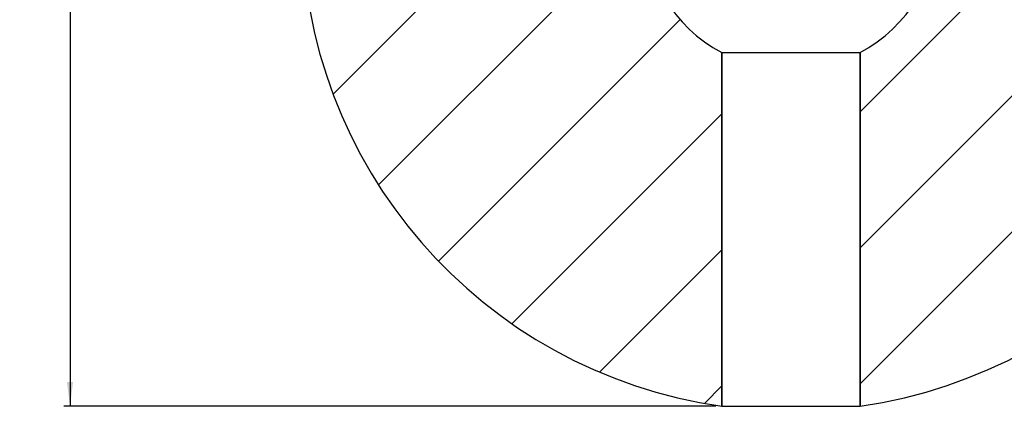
# Model space of a CAD drawing. Header units: millimetres. Extents: x 46 to 192, y 52 to 259.
# Tile 10 of 17: x 46 to 127, y 169 to 201. Entities that reach past the tile are written whole.
import ezdxf

# ---------------------------------------------------------------- set-up
doc = ezdxf.new("R2010")
doc.units = ezdxf.units.MM
doc.layers.add('标注层', color=3, linetype='Continuous')
doc.styles.add('SLDTEXTSTYLE1', font='ARIAL.TTF', dxfattribs={"width": 0.5688})
doc.styles.add('SLDTEXTSTYLE2', font='ARIAL.TTF', dxfattribs={"width": 0.948})
doc.dimstyles.new('SLDDIMSTYLE1', dxfattribs={"dimtxt": 3.081982, "dimasz": 2, "dimexe": 0, "dimexo": 0.0625, "dimgap": 0.770496, "dimtad": 2, "dimlfac": 20, "dimrnd": 1e-09, "dimzin": 12, "dimdsep": 46, "dimtxsty": 'SLDTEXTSTYLE1', "dimsah": 1, "dimcen": 0.09, "dimadec": 0, "dimazin": 3, "dimtfac": 1, "dimtofl": 0, "dimtmove": 0, "dimatfit": 3, "dimfxl": 0, "dimfrac": 2, "dimtolj": 1, "dimtzin": 12, "dimarcsym": 0})

# ---------------------------------------------------------------- blocks, each defined once
blk = doc.blocks.new('_D_2')
at = {"layer": '标注层'}
for p, q in [((103.216, 249.25), (49.462, 249.25)), ((49.962, 249.25), (49.962, 169.4)), ((103.216, 169.4), (49.462, 169.4))]:
    blk.add_line(p, q, dxfattribs=at)
for points in [[(49.962, 249.25), (49.712, 247.25), (50.212, 247.25)], [(49.962, 169.4), (50.212, 171.4), (49.712, 171.4)]]:
    blk.add_solid(points, dxfattribs=at)
at = {"layer": '标注层', "insert": (45.869, 204.756), "char_height": 3.175, "attachment_point": 1, "rotation": 90, "style": 'SLDTEXTSTYLE2'}
blk.add_mtext('1597.01', dxfattribs=at)

msp = doc.modelspace()

# ---------------------------------------------------------------- hatches: boundary and pattern name
at = {"layer": '标注层'}
h = msp.add_hatch(dxfattribs=at)
h.set_pattern_fill('ANSI31', color=256, scale=2.5, style=0)
edge = h.paths.add_edge_path(flags=0)
edge.add_arc((109.41589, 209.32468), 12.169, 117.9307024, 242.0692976, ccw=False)
edge.add_line((103.71589, 220.07617), (103.71589, 249.24985))
edge.add_arc((109.41589, 209.32468), 40.33, 98.1250461, 261.8749539)
edge.add_line((103.71589, 169.39951), (103.71589, 198.57319))
h = msp.add_hatch(dxfattribs=at)
h.set_pattern_fill('ANSI31', color=256, scale=2.5, style=0)
edge = h.paths.add_edge_path(flags=0)
edge.add_line((115.11589, 198.57319), (115.11589, 169.39951))
edge.add_arc((109.41589, 209.32468), 40.33, 278.1250461, 441.8749539)
edge.add_line((115.11589, 249.24985), (115.11589, 220.07617))
edge.add_arc((109.41589, 209.32468), 12.169, -62.0692976, 62.0692976, ccw=False)

# ---------------------------------------------------------------- linework, layer by layer
for p, q in [((103.71589, 198.57319), (103.71589, 169.39951)), ((103.71589, 169.39951), (103.71589, 198.57319)), ((103.71589, 198.57319), (115.11589, 198.57319)), ((115.11589, 198.57319), (115.11589, 169.39951)), ((115.11589, 169.39951), (115.11589, 198.57319)), ((103.71589, 169.39951), (115.11589, 169.39951))]:
    msp.add_line(p, q, dxfattribs=at)
for radius, start, end in [(40.33, 98.1250461, 261.8749539), (40.33, 278.1250461, 81.8749539), (12.169, 117.9307024, 242.0692976), (12.169, 297.9307024, 62.0692976)]:
    msp.add_arc((109.41589, 209.32468), radius, start, end, dxfattribs=at)

# ---------------------------------------------------------------- dimensions: what is measured, and where the dimension line sits
dim = msp.add_linear_dim(base=(49.96174, 169.39951), p1=(103.71589, 249.24985), p2=(103.71589, 169.39951), angle=90, dimstyle='SLDDIMSTYLE1', dxfattribs=at)
dim.commit()
dim.dimension.update_dxf_attribs({"geometry": '_D_2', "text_midpoint": (49.96174, 209.32468), "dimtype": 160})

doc.saveas('drawing.dxf')
